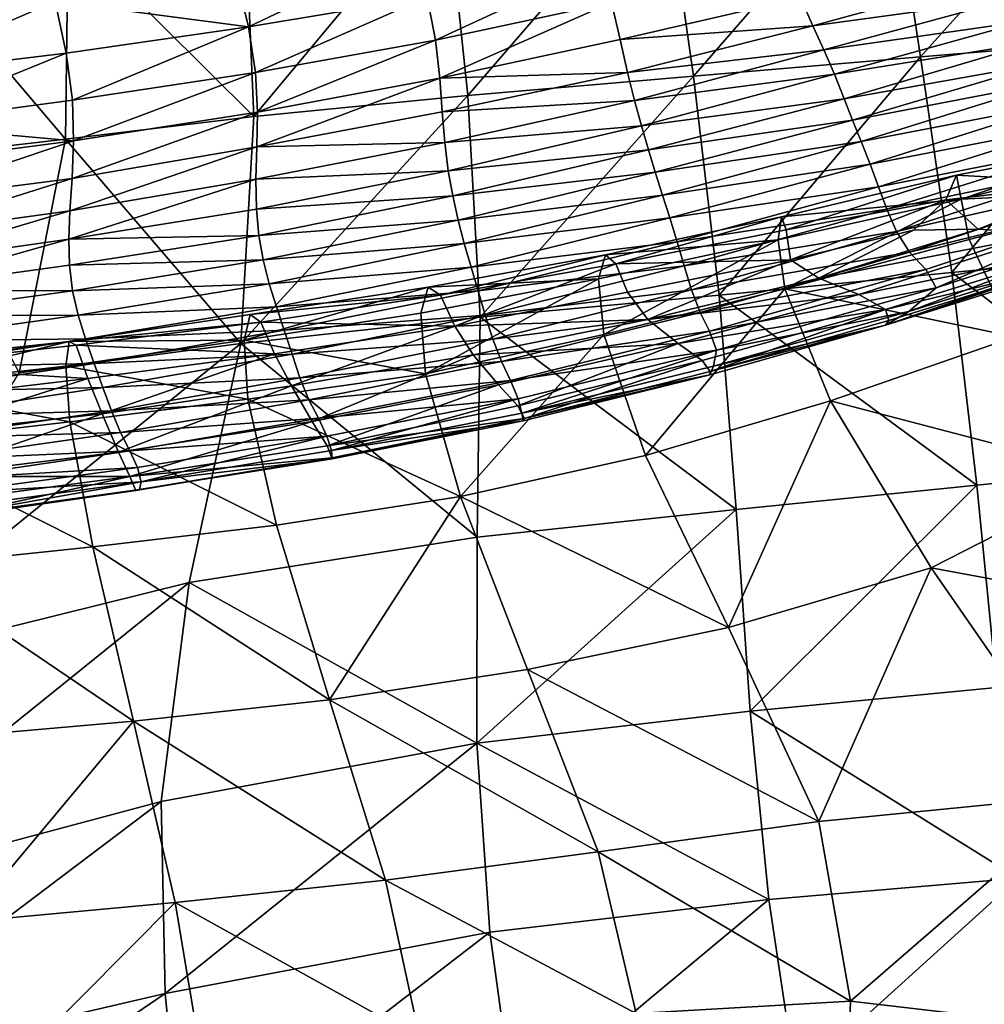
# Model space of a CAD drawing. Header units: inches. Extents: x -33 to 33, y -13 to 11.8.
# Tile 126 of 131: x 25.4 to 28.9, y 5.1 to 8.6. Entities that reach past the tile are written whole.
import ezdxf

# ---------------------------------------------------------------- set-up
doc = ezdxf.new("R2010")
doc.units = ezdxf.units.IN
doc.header["$MEASUREMENT"] = 0
doc.layers.add('AFUCH-3-STUP', color=5, linetype='Continuous')

msp = doc.modelspace()

# ---------------------------------------------------------------- meshes
at = {"layer": 'AFUCH-3-STUP'}
mesh = msp.add_polyface(dxfattribs=at)
corners = [(28.2165, 8.67, 26.1479), (28.8631, 8.8428, 26.2627), (28.1688, 8.7865, 26.7705), (28.7981, 8.9498, 26.8729), (28.1175, 8.9194, 27.4338), (28.7347, 9.0599, 27.5154), (28.0649, 9.0685, 28.1206), (28.401, 8.2338, 23.5256), (27.6989, 8.0487, 23.4595), (28.4315, 8.1583, 23.0273), (27.675, 8.1287, 23.9404), (28.3713, 8.3095, 24.022), (27.6504, 8.2137, 24.4282), (28.3368, 8.3979, 24.5225), (27.6254, 8.3032, 24.9338), (28.2992, 8.4846, 25.0354), (27.6, 8.4037, 25.467), (28.26, 8.5688, 25.5725), (27.5741, 8.5202, 26.0422), (27.5439, 8.6528, 26.671), (27.5065, 8.7911, 27.3491), (26.9627, 8.0535, 24.3494), (26.9501, 8.1538, 24.8504), (26.9411, 8.2636, 25.3828), (26.933, 8.3829, 25.9582), (27.835, 8.3901, 13.8218), (27.032, 8.3216, 13.709), (27.7296, 9.13, 14.0112), (26.9545, 9.0674, 13.9109), (27.6452, 9.778, 14.2297), (28.6432, 8.4591, 13.955), (27.9262, 7.6114, 13.6937), (28.5321, 9.1901, 14.1119), (28.4455, 9.8193, 14.326), (28.6246, 9.3299, 28.8292), (28.5994, 9.4721, 29.4655), (28.02, 9.2274, 28.8153), (27.9966, 9.3919, 29.4995), (27.4094, 9.1267, 28.7774), (27.376, 9.3085, 29.4982), (27.4578, 8.9554, 28.0551), (26.9178, 8.5179, 26.5866)]
mesh.append_faces([[corners[k] for k in face] for face in [(0, 1, 2), (2, 3, 4), (4, 5, 6), (7, 8, 9), (8, 7, 10), (11, 10, 7), (10, 11, 12), (13, 12, 11), (12, 13, 14), (15, 14, 13), (14, 15, 16), (17, 16, 15), (16, 17, 18), (0, 18, 17), (18, 0, 19), (2, 19, 0), (19, 2, 20), (4, 20, 2), (12, 21, 10), (14, 22, 12), (16, 23, 14), (18, 24, 16), (25, 26, 27), (27, 28, 29), (25, 30, 31), (30, 25, 32), (27, 32, 25), (32, 27, 33), (34, 35, 36), (37, 36, 35), (36, 37, 38), (39, 38, 37), (36, 6, 34), (6, 36, 40), (38, 40, 36), (4, 6, 20), (40, 20, 6), (19, 20, 41), (18, 19, 24)]], dxfattribs={"vtx0": -1, "vtx1": -1, "vtx2": -1})
mesh = msp.add_polyface(dxfattribs=at)
corners = [(29.0181, 8.5863, 24.6249), (29.0555, 8.5119, 24.1082), (29.6892, 8.7943, 24.7101), (28.9729, 8.668, 25.1479), (29.6416, 8.865, 25.244), (28.9216, 8.7506, 25.6891), (29.5844, 8.9407, 25.7919), (28.8631, 8.8428, 26.2627), (29.5164, 9.0258, 26.3645), (28.7981, 8.9498, 26.8729), (29.4418, 9.1148, 26.9643), (28.7347, 9.0599, 27.5154), (29.3649, 9.2114, 27.5834), (28.6741, 9.1875, 28.1727), (29.291, 9.3152, 28.2097), (28.6246, 9.3299, 28.8292), (29.2229, 9.4359, 28.8244), (28.5994, 9.4721, 29.4655), (29.2011, 8.2198, 21.9847), (28.4939, 7.9972, 21.9612), (29.247, 8.1451, 21.405), (29.1599, 8.2977, 22.5449), (28.4637, 8.0777, 22.5094), (28.4315, 8.1583, 23.0273), (29.122, 8.372, 23.0785), (28.401, 8.2338, 23.5256), (29.0896, 8.4381, 23.5951), (29.7631, 8.6578, 23.6503), (28.3713, 8.3095, 24.022), (29.7284, 8.7263, 24.1802), (28.3368, 8.3979, 24.5225), (28.2992, 8.4846, 25.0354), (28.26, 8.5688, 25.5725), (28.2165, 8.67, 26.1479), (28.1688, 8.7865, 26.7705), (28.1175, 8.9194, 27.4338), (28.0649, 9.0685, 28.1206), (28.6432, 8.4591, 13.955), (29.4454, 8.5245, 14.0865), (28.7546, 7.6916, 13.8311), (29.3403, 9.2368, 14.2342), (28.5321, 9.1901, 14.1119)]
mesh.append_faces([[corners[k] for k in face] for face in [(0, 1, 2), (0, 2, 3), (3, 4, 5), (5, 6, 7), (8, 7, 6), (7, 8, 9), (10, 9, 8), (9, 10, 11), (12, 11, 10), (11, 12, 13), (14, 13, 12), (13, 14, 15), (16, 15, 14), (15, 16, 17), (18, 19, 20), (21, 22, 18), (22, 21, 23), (24, 23, 21), (23, 24, 25), (26, 25, 24), (26, 24, 27), (25, 26, 28), (1, 28, 26), (1, 26, 29), (28, 1, 30), (0, 30, 1), (30, 0, 31), (3, 31, 0), (31, 3, 32), (5, 32, 3), (32, 5, 33), (7, 33, 5), (9, 34, 7), (11, 35, 9), (13, 36, 11), (37, 38, 39), (38, 37, 40), (41, 40, 37), (13, 15, 36)]], dxfattribs={"vtx0": -1, "vtx1": -1, "vtx2": -1})
mesh = msp.add_polyface(dxfattribs=at)
corners = [(27.0193, 7.7957, 22.9265), (27.7245, 7.9674, 22.9735), (26.9974, 7.8778, 23.4028), (27.6989, 8.0487, 23.4595), (26.9783, 7.9641, 23.8712), (27.675, 8.1287, 23.9404), (26.9627, 8.0535, 24.3494), (27.6504, 8.2137, 24.4282), (26.9501, 8.1538, 24.8504), (27.6254, 8.3032, 24.9338), (26.9411, 8.2636, 25.3828), (27.6, 8.4037, 25.467), (26.933, 8.3829, 25.9582), (26.289, 7.8235, 23.819), (26.2806, 7.917, 24.2885), (26.2782, 8.0237, 24.7841), (26.2811, 8.1387, 25.3147), (25.612, 7.8108, 24.2467), (26.2712, 8.2465, 13.626), (27.032, 8.3216, 13.709), (26.2246, 7.4397, 13.4526), (25.6008, 8.1664, 13.5497), (26.2388, 8.9929, 13.8316), (25.6096, 8.9034, 13.7647), (26.9545, 9.0674, 13.9109), (27.7296, 9.13, 14.0112), (27.5065, 8.7911, 27.3491), (27.4578, 8.9554, 28.0551), (26.8877, 8.6728, 27.2635), (26.8411, 8.847, 27.9763), (26.2514, 8.5653, 27.1795), (26.2082, 8.7464, 27.8912), (26.9178, 8.5179, 26.5866), (26.2766, 8.4035, 26.5089), (25.5636, 8.6563, 27.815), (25.625, 8.3047, 26.4401), (27.5439, 8.6528, 26.671), (26.2837, 8.2626, 25.8867), (25.6293, 8.1602, 25.8232), (25.6246, 8.0268, 25.2552), (25.6166, 7.9119, 24.73), (26.1565, 8.9356, 28.6416)]
mesh.append_faces([[corners[k] for k in face] for face in [(0, 1, 2), (2, 3, 4), (4, 5, 6), (6, 7, 8), (8, 9, 10), (10, 11, 12), (4, 13, 2), (13, 4, 14), (6, 14, 4), (14, 6, 15), (8, 15, 6), (15, 8, 16), (10, 16, 8), (14, 17, 13), (18, 19, 20), (18, 20, 21), (22, 18, 23), (19, 18, 24), (22, 24, 18), (24, 25, 19), (26, 27, 28), (29, 28, 27), (28, 29, 30), (31, 30, 29), (28, 32, 26), (32, 28, 33), (30, 33, 28), (31, 34, 30), (33, 30, 35), (32, 12, 36), (12, 32, 37), (33, 37, 32), (37, 33, 38), (10, 12, 16), (37, 16, 12), (16, 37, 39), (15, 16, 40), (14, 15, 17), (31, 41, 34)]], dxfattribs={"vtx0": -1, "vtx1": -1, "vtx2": -1})
mesh = msp.add_polyface(dxfattribs=at)
corners = [(25.6008, 8.1664, 13.5497), (25.6096, 8.9034, 13.7647), (26.2712, 8.2465, 13.626), (24.001, 8.0487, 13.3939), (23.9494, 8.7044, 13.6295), (24.5289, 8.0576, 13.4311), (24.5187, 8.7353, 13.6599), (25.6027, 8.4718, 27.1043), (26.2514, 8.5653, 27.1795), (25.5636, 8.6563, 27.815), (25.625, 8.3047, 26.4401), (25.6293, 8.1602, 25.8232), (26.2766, 8.4035, 26.5089), (25.6246, 8.0268, 25.2552), (26.2837, 8.2626, 25.8867), (24.9866, 8.0764, 25.7691), (24.9787, 8.219, 26.3823), (24.988, 7.9449, 25.206), (25.6166, 7.9119, 24.73), (26.2811, 8.1387, 25.3147), (24.9804, 7.8234, 24.6893), (25.612, 7.8108, 24.2467), (26.2782, 8.0237, 24.7841), (25.0532, 8.8099, 13.7068), (25.0369, 8.1014, 13.4817), (25.5151, 8.8581, 28.5741), (25.4667, 9.0902, 29.3677), (24.8695, 8.7915, 28.5252), (24.8211, 9.0323, 29.3394), (24.2226, 8.7341, 28.4949), (26.1565, 8.9356, 28.6416), (24.9171, 8.5809, 27.7541), (24.2741, 8.5092, 27.7101), (24.955, 8.3937, 27.041), (24.3161, 8.3161, 26.9913), (24.3463, 8.1416, 26.334), (24.3644, 8.0007, 25.7228), (24.3753, 7.8704, 25.1602), (23.7745, 7.8008, 25.1066)]
mesh.append_faces([[corners[k] for k in face] for face in [(0, 1, 2), (3, 4, 5), (6, 5, 4), (7, 8, 9), (7, 10, 8), (10, 11, 12), (11, 13, 14), (15, 11, 16), (10, 16, 11), (13, 11, 17), (15, 17, 11), (13, 18, 19), (18, 13, 20), (17, 20, 13), (18, 21, 22), (1, 0, 23), (24, 23, 0), (24, 5, 23), (6, 23, 5), (25, 26, 27), (27, 28, 29), (25, 9, 30), (9, 25, 31), (27, 31, 25), (31, 27, 32), (29, 32, 27), (7, 9, 33), (31, 33, 9), (33, 31, 34), (32, 34, 31), (10, 7, 16), (33, 16, 7), (16, 33, 35), (34, 35, 33), (15, 16, 36), (35, 36, 16), (17, 15, 37), (36, 37, 15), (37, 36, 38)]], dxfattribs={"vtx0": -1, "vtx1": -1, "vtx2": -1})
mesh = msp.add_polyface(dxfattribs=at)
corners = [(29.259, 7.7588, 18.3466), (29.6708, 7.9549, 18.8882), (28.6013, 7.5534, 18.5688), (29.1892, 7.7684, 17.2353), (29.8716, 8.0018, 17.3019), (29.1324, 7.7089, 17.6522), (29.6755, 7.8999, 17.858), (29.8681, 8.1052, 16.7752), (29.0982, 7.8291, 16.8828), (28.9933, 7.6523, 18.0132), (28.6619, 7.703, 19.6802), (29.505, 7.9852, 19.6299), (28.6037, 7.7642, 20.2511), (29.3901, 8.0246, 20.2393), (28.699, 7.6369, 19.1036), (28.5577, 7.8373, 20.8202), (29.3071, 8.08, 20.8214), (28.5229, 7.9167, 21.3929), (29.247, 8.1451, 21.405), (28.4939, 7.9972, 21.9612), (29.2011, 8.2198, 21.9847), (28.4637, 8.0777, 22.5094), (28.7546, 7.6916, 13.8311), (27.9262, 7.6114, 13.6937), (28.6432, 8.4591, 13.955), (29.5556, 7.7694, 13.9726), (29.4454, 8.5245, 14.0865), (28.7711, 8.0381, 16.2199), (28.7874, 7.953, 16.1454), (29.4114, 8.1636, 16.313), (29.4622, 8.1234, 16.2063), (28.1368, 7.8083, 16.1321), (28.1487, 7.8902, 16.1913), (28.8158, 7.8096, 16.2686), (28.1598, 7.6344, 16.255), (29.4991, 7.9871, 16.2928), (28.7337, 7.95, 16.3315), (29.265, 8.011, 16.4672), (28.1645, 7.8436, 16.2966), (28.6181, 7.8422, 16.4505), (28.8486, 7.8464, 16.619), (28.1809, 7.7375, 16.4519), (28.2817, 7.6717, 16.6849)]
mesh.append_faces([[corners[k] for k in face] for face in [(27, 28, 29), (30, 29, 28), (33, 28, 34), (31, 34, 28), (36, 27, 37), (29, 37, 27), (37, 40, 36)]], dxfattribs={"vtx0": -1, "vtx1": -1})
mesh.append_faces([[corners[k] for k in face] for face in [(0, 1, 2), (3, 4, 5), (6, 5, 4), (7, 4, 8), (3, 8, 4), (0, 9, 6), (0, 6, 1), (10, 11, 12), (13, 12, 11), (1, 11, 14), (10, 14, 11), (12, 13, 15), (16, 15, 13), (15, 16, 17), (18, 17, 16), (17, 18, 19), (19, 20, 21), (22, 23, 24), (25, 22, 26), (39, 36, 40), (39, 41, 36), (40, 42, 39), (40, 8, 42), (7, 8, 37), (40, 37, 8), (37, 29, 7)]], dxfattribs={"vtx0": -1, "vtx1": -1, "vtx2": -1})
mesh.append_faces([[corners[k] for k in face] for face in [(31, 28, 32), (27, 32, 28), (30, 28, 35), (33, 35, 28), (32, 27, 38), (36, 38, 27), (38, 36, 41)]], dxfattribs={"vtx1": -1, "vtx2": -1})
mesh = msp.add_polyface(dxfattribs=at)
corners = [(27.9167, 7.4157, 19.1846), (28.699, 7.6369, 19.1036), (27.8928, 7.4832, 19.7202), (28.6619, 7.703, 19.6802), (27.8594, 7.5501, 20.2652), (28.6037, 7.7642, 20.2511), (27.8283, 7.63, 20.8175), (28.5577, 7.8373, 20.8202), (27.8018, 7.7155, 21.3749), (28.5229, 7.9167, 21.3929), (27.777, 7.8013, 21.9287), (28.4939, 7.9972, 21.9612), (27.7511, 7.8859, 22.4653), (28.4637, 8.0777, 22.5094), (27.7245, 7.9674, 22.9735), (28.4315, 8.1583, 23.0273), (27.6989, 8.0487, 23.4595), (27.1214, 7.4543, 20.8145), (27.0945, 7.5406, 21.3587), (27.0695, 7.627, 21.9003), (27.0444, 7.7109, 22.4269), (27.0193, 7.7957, 22.9265), (26.9974, 7.8778, 23.4028), (27.675, 8.1287, 23.9404), (26.9783, 7.9641, 23.8712), (27.9262, 7.6114, 13.6937), (27.0757, 7.5336, 13.5666), (27.835, 8.3901, 13.8218), (27.032, 8.3216, 13.709), (27.4975, 7.6689, 16.1287), (28.1368, 7.8083, 16.1321), (27.522, 7.7553, 16.175), (28.1487, 7.8902, 16.1913), (28.1598, 7.6344, 16.255), (27.5166, 7.4718, 16.25), (27.5587, 7.7232, 16.2814), (28.1645, 7.8436, 16.2966), (26.8916, 7.6396, 16.1658), (27.5999, 7.6222, 16.4472), (26.9856, 7.5014, 16.4359), (27.6731, 7.5253, 16.7044), (27.7805, 7.4391, 16.9989), (28.4239, 7.6143, 16.9546), (28.2817, 7.6717, 16.6849), (28.1809, 7.7375, 16.4519), (28.5188, 7.56, 17.2656), (26.9349, 7.6117, 16.2676)]
mesh.append_faces([[corners[k] for k in face] for face in [(33, 30, 34), (29, 34, 30), (38, 40, 39), (36, 44, 35), (38, 35, 44)]], dxfattribs={"vtx0": -1, "vtx1": -1})
mesh.append_faces([[corners[k] for k in face] for face in [(0, 1, 2), (2, 3, 4), (4, 5, 6), (6, 7, 8), (9, 8, 7), (8, 9, 10), (11, 10, 9), (10, 11, 12), (13, 12, 11), (12, 13, 14), (15, 14, 13), (14, 15, 16), (6, 17, 4), (17, 6, 18), (8, 18, 6), (18, 8, 19), (10, 19, 8), (12, 20, 10), (14, 21, 12), (16, 22, 14), (23, 24, 16), (25, 26, 27), (28, 27, 26), (41, 40, 42), (43, 42, 40), (43, 40, 44), (42, 45, 41)]], dxfattribs={"vtx0": -1, "vtx1": -1, "vtx2": -1})
mesh.append_faces([[corners[k] for k in face] for face in [(29, 30, 31), (32, 31, 30), (31, 32, 35), (36, 35, 32), (31, 37, 29), (38, 39, 35), (38, 44, 40), (35, 46, 31)]], dxfattribs={"vtx1": -1, "vtx2": -1})
mesh = msp.add_polyface(dxfattribs=at)
corners = [(26.8821, 7.3319, 16.2512), (26.2499, 7.2415, 16.2406), (27.0063, 6.8957, 16.4143), (27.5166, 7.4718, 16.25), (27.2104, 7.2175, 17.3799), (27.2334, 7.1728, 17.7762), (26.532, 7.0757, 17.4358), (26.5486, 7.0327, 17.8412), (26.5494, 7.0296, 18.2877), (27.2297, 7.1645, 18.2307), (26.5467, 7.0583, 18.762), (27.2245, 7.1912, 18.7192), (27.0695, 7.627, 21.9003), (27.777, 7.8013, 21.9287), (27.0444, 7.7109, 22.4269), (27.7511, 7.8859, 22.4653), (27.0193, 7.7957, 22.9265), (26.5308, 7.1094, 19.2565), (27.2118, 7.2425, 19.2253), (26.5003, 7.1734, 19.7662), (27.1839, 7.3079, 19.7445), (26.4666, 7.2385, 20.2867), (27.152, 7.3748, 20.2754), (26.4348, 7.3169, 20.8142), (27.1214, 7.4543, 20.8145), (26.4066, 7.4016, 21.3469), (27.0945, 7.5406, 21.3587), (26.3792, 7.4866, 21.8787), (26.3515, 7.5695, 22.3979), (26.3251, 7.6516, 22.8918), (26.9974, 7.8778, 23.4028), (26.3036, 7.7376, 23.36), (27.0757, 7.5336, 13.5666), (26.2246, 7.4397, 13.4526), (27.032, 8.3216, 13.709), (27.0658, 6.7511, 13.4741), (26.8646, 7.5475, 16.1236), (27.4975, 7.6689, 16.1287), (26.8916, 7.6396, 16.1658), (26.9349, 7.6117, 16.2676), (27.5587, 7.7232, 16.2814), (26.9856, 7.5014, 16.4359), (27.0513, 7.3995, 16.7139), (27.6731, 7.5253, 16.7044), (26.4045, 7.2888, 16.7249), (26.2961, 7.5148, 16.2596), (27.1408, 7.2928, 17.0334), (26.4789, 7.1625, 17.066), (26.2358, 7.4512, 16.1179), (26.2572, 7.542, 16.1561), (27.522, 7.7553, 16.175)]
mesh.append_faces([[corners[k] for k in face] for face in [(0, 2, 3), (3, 37, 0), (36, 0, 37), (39, 41, 45), (36, 38, 48), (38, 39, 49)]], dxfattribs={"vtx0": -1, "vtx1": -1})
mesh.append_faces([[corners[k] for k in face] for face in [(4, 5, 6), (7, 6, 5), (7, 5, 8), (9, 8, 5), (8, 9, 10), (11, 10, 9), (12, 13, 14), (14, 15, 16), (17, 18, 19), (20, 19, 18), (11, 18, 10), (17, 10, 18), (19, 20, 21), (22, 21, 20), (21, 22, 23), (24, 23, 22), (23, 24, 25), (26, 25, 24), (12, 27, 26), (14, 28, 12), (16, 29, 14), (30, 31, 16), (32, 33, 34), (32, 35, 33), (42, 41, 43), (42, 44, 41), (46, 47, 42), (47, 46, 6), (4, 6, 46)]], dxfattribs={"vtx0": -1, "vtx1": -1, "vtx2": -1})
mesh.append_faces([[corners[k] for k in face] for face in [(0, 1, 2), (36, 37, 38), (39, 40, 41), (36, 48, 0), (38, 50, 39)]], dxfattribs={"vtx1": -1, "vtx2": -1})
mesh = msp.add_polyface(dxfattribs=at)
corners = [(25.6455, 7.5407, 22.8723), (26.3251, 7.6516, 22.8918), (25.6258, 7.6271, 23.3393), (26.3036, 7.7376, 23.36), (25.6146, 7.7178, 23.7906), (26.289, 7.8235, 23.819), (25.612, 7.8108, 24.2467), (25.7963, 7.1231, 20.3029), (25.1261, 7.0272, 20.3223), (25.8291, 7.0573, 19.7909), (25.0942, 7.1024, 20.8294), (25.764, 7.1994, 20.8198), (25.064, 7.1802, 21.3412), (25.7331, 7.2833, 21.3412), (25.035, 7.2675, 21.8567), (25.7025, 7.3685, 21.8642), (25.0101, 7.3556, 22.3704), (25.6722, 7.4555, 22.3788), (24.9895, 7.4479, 22.8672), (24.9749, 7.5379, 23.3379), (24.9689, 7.6286, 23.7848), (25.4361, 7.3352, 13.3483), (25.6008, 8.1664, 13.5497), (26.2246, 7.4397, 13.4526), (25.6166, 7.9119, 24.73), (24.9723, 7.7192, 24.2254), (24.9804, 7.8234, 24.6893), (25.0369, 8.1014, 13.4817), (25.6391, 7.4334, 16.2552), (25.6798, 7.3145, 16.4274), (24.9647, 7.3578, 16.2524), (24.9981, 7.2345, 16.4291), (25.0397, 7.1123, 16.7422), (25.7308, 7.1895, 16.7314), (25.088, 6.966, 17.1166), (25.7897, 7.0534, 17.0938), (25.6017, 7.3585, 16.1175), (25.6132, 7.4468, 16.1525), (24.945, 7.2849, 16.1121), (24.9479, 7.374, 16.147), (26.2358, 7.4512, 16.1179), (26.2961, 7.5148, 16.2596), (25.6159, 7.1607, 16.2404), (24.9627, 7.0848, 16.2416), (26.2499, 7.2415, 16.2406)]
mesh.append_faces([[corners[k] for k in face] for face in [(28, 29, 30), (31, 30, 29), (36, 37, 38), (39, 38, 37), (28, 37, 41)]], dxfattribs={"vtx0": -1, "vtx1": -1})
mesh.append_faces([[corners[k] for k in face] for face in [(0, 1, 2), (2, 3, 4), (4, 5, 6), (7, 8, 9), (8, 7, 10), (11, 10, 7), (10, 11, 12), (13, 12, 11), (12, 13, 14), (15, 14, 13), (14, 15, 16), (17, 16, 15), (16, 17, 18), (0, 18, 17), (18, 0, 19), (2, 19, 0), (19, 2, 20), (4, 20, 2), (21, 22, 23), (6, 24, 25), (26, 25, 24), (4, 6, 20), (25, 20, 6), (22, 21, 27), (33, 32, 29), (32, 33, 34), (35, 34, 33)]], dxfattribs={"vtx0": -1, "vtx1": -1, "vtx2": -1})
mesh.append_faces([[corners[k] for k in face] for face in [(31, 29, 32), (36, 40, 37), (39, 37, 30), (28, 30, 37), (36, 38, 42), (43, 42, 38), (42, 44, 36)]], dxfattribs={"vtx1": -1, "vtx2": -1})
mesh = msp.add_polyface(dxfattribs=at)
corners = [(29.2413, 5.8337, 16.742), (28.6813, 6.6412, 16.5733), (28.2817, 5.7388, 16.7518), (28.3227, 7.2354, 16.3866), (27.9595, 6.4295, 16.5971), (28.9933, 7.6523, 18.0132), (28.518, 7.5045, 18.0868), (29.1324, 7.7089, 17.6522), (28.5309, 7.5209, 17.6467), (28.6013, 7.5534, 18.5688), (29.259, 7.7588, 18.3466), (27.907, 7.3584, 18.6627), (28.699, 7.6369, 19.1036), (27.9167, 7.4157, 19.1846), (29.6708, 7.9549, 18.8882), (29.6755, 7.8999, 17.858), (28.6619, 7.703, 19.6802), (27.8928, 7.4832, 19.7202), (28.6037, 7.7642, 20.2511), (27.8594, 7.5501, 20.2652), (28.5577, 7.8373, 20.8202), (27.8283, 7.63, 20.8175), (28.7546, 7.6916, 13.8311), (28.8435, 6.935, 13.7449), (27.9262, 7.6114, 13.6937), (29.6466, 7.0165, 13.8952), (29.5556, 7.7694, 13.9726), (28.1809, 7.7375, 16.4519), (28.6181, 7.8422, 16.4505), (28.2817, 7.6717, 16.6849), (28.4239, 7.6143, 16.9546), (29.0982, 7.8291, 16.8828), (28.5188, 7.56, 17.2656), (29.1892, 7.7684, 17.2353), (27.8949, 7.3396, 17.7065), (29.8609, 6.4236, 16.6562), (29.3304, 6.9726, 16.5357), (28.9791, 7.4626, 16.3745), (29.6357, 7.7176, 16.3714), (29.9189, 7.3492, 16.4947), (28.1598, 7.6344, 16.255), (28.8158, 7.8096, 16.2686), (29.4991, 7.9871, 16.2928), (28.9149, 6.2157, 13.6839), (28.0372, 6.131, 13.5437), (28.9906, 5.537, 13.6469), (29.8008, 5.6009, 13.7885), (29.7215, 6.2914, 13.8367)]
mesh.append_faces([[corners[k] for k in face] for face in [(41, 37, 42)]], dxfattribs={"vtx0": -1, "vtx1": -1})
mesh.append_faces([[corners[k] for k in face] for face in [(0, 1, 2), (1, 3, 4), (5, 6, 7), (8, 7, 6), (9, 6, 10), (5, 10, 6), (9, 11, 6), (12, 13, 9), (12, 9, 14), (7, 15, 5), (16, 17, 12), (18, 19, 16), (20, 21, 18), (22, 23, 24), (23, 22, 25), (26, 25, 22), (27, 28, 29), (30, 29, 31), (32, 30, 33), (31, 33, 30), (8, 32, 7), (33, 7, 32), (8, 34, 32), (0, 35, 1), (36, 1, 35), (37, 36, 38), (39, 38, 36), (1, 36, 3), (37, 3, 36), (3, 37, 40), (38, 42, 37), (43, 44, 23), (43, 45, 44), (46, 45, 47), (43, 47, 45), (47, 43, 25), (23, 25, 43)]], dxfattribs={"vtx0": -1, "vtx1": -1, "vtx2": -1})
mesh.append_faces([[corners[k] for k in face] for face in [(41, 40, 37)]], dxfattribs={"vtx1": -1, "vtx2": -1})
mesh = msp.add_polyface(dxfattribs=at)
corners = [(26.2499, 7.2415, 16.2406), (25.6159, 7.1607, 16.2404), (26.3516, 6.7932, 16.4099), (26.532, 7.0757, 17.4358), (25.83, 6.9662, 17.4845), (26.4789, 7.1625, 17.066), (25.7897, 7.0534, 17.0938), (26.4066, 7.4016, 21.3469), (27.0945, 7.5406, 21.3587), (26.3792, 7.4866, 21.8787), (27.0695, 7.627, 21.9003), (26.3515, 7.5695, 22.3979), (27.0444, 7.7109, 22.4269), (26.3251, 7.6516, 22.8918), (27.0193, 7.7957, 22.9265), (26.3036, 7.7376, 23.36), (26.9974, 7.8778, 23.4028), (26.289, 7.8235, 23.819), (25.8569, 6.9984, 19.2864), (26.5308, 7.1094, 19.2565), (25.8291, 7.0573, 19.7909), (26.5003, 7.1734, 19.7662), (25.7963, 7.1231, 20.3029), (26.4666, 7.2385, 20.2867), (25.764, 7.1994, 20.8198), (26.4348, 7.3169, 20.8142), (25.7331, 7.2833, 21.3412), (25.7025, 7.3685, 21.8642), (25.6722, 7.4555, 22.3788), (25.6455, 7.5407, 22.8723), (25.6258, 7.6271, 23.3393), (25.6146, 7.7178, 23.7906), (26.3446, 7.403, 16.4327), (26.9856, 7.5014, 16.4359), (26.4045, 7.2888, 16.7249), (26.2961, 7.5148, 16.2596), (27.0513, 7.3995, 16.7139), (25.6798, 7.3145, 16.4274), (25.7308, 7.1895, 16.7314), (25.6391, 7.4334, 16.2552), (26.2572, 7.542, 16.1561), (25.6132, 7.4468, 16.1525), (26.2358, 7.4512, 16.1179), (26.8821, 7.3319, 16.2512), (25.6017, 7.3585, 16.1175), (26.8916, 7.6396, 16.1658), (26.9349, 7.6117, 16.2676)]
mesh.append_faces([[corners[k] for k in face] for face in [(32, 35, 33), (35, 32, 39), (37, 39, 32), (40, 35, 41), (40, 42, 45), (35, 40, 46)]], dxfattribs={"vtx0": -1, "vtx1": -1})
mesh.append_faces([[corners[k] for k in face] for face in [(3, 4, 5), (6, 5, 4), (7, 8, 9), (9, 10, 11), (11, 12, 13), (13, 14, 15), (15, 16, 17), (18, 19, 20), (21, 20, 19), (20, 21, 22), (23, 22, 21), (22, 23, 24), (25, 24, 23), (24, 25, 26), (7, 26, 25), (26, 7, 27), (9, 27, 7), (27, 9, 28), (11, 28, 9), (28, 11, 29), (13, 29, 11), (15, 30, 13), (17, 31, 15), (34, 36, 5), (34, 38, 32), (38, 34, 6), (5, 6, 34)]], dxfattribs={"vtx0": -1, "vtx1": -1, "vtx2": -1})
mesh.append_faces([[corners[k] for k in face] for face in [(0, 1, 2), (32, 33, 34), (37, 32, 38), (40, 41, 42), (0, 43, 42), (42, 44, 0)]], dxfattribs={"vtx1": -1, "vtx2": -1})
mesh = msp.add_polyface(dxfattribs=at)
corners = [(27.4962, 5.6316, 16.7694), (28.2817, 5.7388, 16.7518), (27.2449, 6.2794, 16.6128), (27.9595, 6.4295, 16.5971), (28.6813, 6.6412, 16.5733), (27.6643, 7.0415, 16.401), (28.3227, 7.2354, 16.3866), (27.0063, 6.8957, 16.4143), (27.5166, 7.4718, 16.25), (28.5309, 7.5209, 17.6467), (28.518, 7.5045, 18.0868), (27.8949, 7.3396, 17.7065), (27.8938, 7.3284, 18.1629), (27.907, 7.3584, 18.6627), (28.6013, 7.5534, 18.5688), (27.9167, 7.4157, 19.1846), (27.2297, 7.1645, 18.2307), (27.2245, 7.1912, 18.7192), (27.2334, 7.1728, 17.7762), (27.8664, 7.3793, 17.3234), (27.2104, 7.2175, 17.3799), (27.2118, 7.2425, 19.2253), (27.1839, 7.3079, 19.7445), (27.8928, 7.4832, 19.7202), (27.152, 7.3748, 20.2754), (27.8594, 7.5501, 20.2652), (27.1214, 7.4543, 20.8145), (27.0658, 6.7511, 13.4741), (27.0757, 7.5336, 13.5666), (27.9872, 6.8485, 13.6048), (27.9262, 7.6114, 13.6937), (28.8435, 6.935, 13.7449), (27.1408, 7.2928, 17.0334), (27.0513, 7.3995, 16.7139), (27.7805, 7.4391, 16.9989), (27.6731, 7.5253, 16.7044), (28.5188, 7.56, 17.2656), (28.1598, 7.6344, 16.255), (28.0372, 6.131, 13.5437), (28.1031, 5.4618, 13.5095), (27.0639, 6.0183, 13.4126)]
mesh.append_faces([[corners[k] for k in face] for face in [(8, 5, 37)]], dxfattribs={"vtx0": -1, "vtx1": -1})
mesh.append_faces([[corners[k] for k in face] for face in [(0, 1, 2), (3, 2, 1), (3, 1, 4), (5, 3, 6), (2, 3, 7), (5, 7, 3), (5, 8, 7), (9, 10, 11), (12, 11, 10), (12, 10, 13), (13, 14, 15), (16, 12, 17), (13, 17, 12), (11, 12, 18), (16, 18, 12), (11, 18, 19), (20, 19, 18), (13, 15, 17), (21, 17, 15), (21, 15, 22), (23, 22, 15), (22, 23, 24), (25, 24, 23), (24, 25, 26), (27, 28, 29), (30, 29, 28), (29, 30, 31), (32, 33, 34), (35, 34, 33), (32, 34, 20), (19, 20, 34), (19, 34, 36), (19, 36, 11), (6, 37, 5), (38, 39, 40), (38, 40, 29), (27, 29, 40), (29, 31, 38)]], dxfattribs={"vtx0": -1, "vtx1": -1, "vtx2": -1})
mesh = msp.add_polyface(dxfattribs=at)
corners = [(26.3516, 6.7932, 16.4099), (26.5406, 6.1724, 16.6233), (27.0063, 6.8957, 16.4143), (25.698, 6.7158, 16.4114), (25.0296, 6.6461, 16.4135), (25.8427, 6.0962, 16.6292), (26.2499, 7.2415, 16.2406), (25.6159, 7.1607, 16.2404), (24.9627, 7.0848, 16.2416), (25.8505, 6.9162, 17.8924), (26.5486, 7.0327, 17.8412), (25.8635, 6.9205, 18.3307), (26.5494, 7.0296, 18.2877), (26.532, 7.0757, 17.4358), (25.83, 6.9662, 17.4845), (25.7897, 7.0534, 17.0938), (25.088, 6.966, 17.1166), (25.1242, 6.8724, 17.5194), (25.1542, 6.8164, 17.9291), (24.3915, 6.8847, 17.1314), (24.4681, 6.7323, 17.9515), (26.5467, 7.0583, 18.762), (26.5308, 7.1094, 19.2565), (25.87, 6.9473, 18.7969), (25.8569, 6.9984, 19.2864), (25.1791, 6.8249, 18.3613), (25.1913, 6.8547, 18.8262), (25.1809, 6.9066, 19.3157), (25.1572, 6.9581, 19.8179), (25.8291, 7.0573, 19.7909), (25.1261, 7.0272, 20.3223), (24.4987, 6.7363, 18.3838), (24.5023, 6.8129, 19.3439), (24.4801, 6.8702, 19.8437), (24.4526, 6.9355, 20.3428), (25.0942, 7.1024, 20.8294), (24.4245, 7.0116, 20.8421), (26.0402, 6.5887, 13.3278), (26.2246, 7.4397, 13.4526), (27.0658, 6.7511, 13.4741), (25.4361, 7.3352, 13.3483), (24.7874, 6.2791, 13.1729), (27.0639, 6.0183, 13.4126)]
mesh.append_faces([[corners[k] for k in face] for face in [(0, 1, 2), (0, 3, 1), (3, 4, 5), (0, 2, 6), (3, 0, 7), (4, 3, 8), (9, 10, 11), (12, 11, 10), (13, 10, 14), (9, 14, 10), (15, 14, 16), (17, 16, 14), (17, 14, 18), (9, 18, 14), (16, 17, 19), (18, 20, 17), (21, 22, 23), (24, 23, 22), (11, 23, 25), (26, 25, 23), (21, 23, 12), (11, 12, 23), (26, 23, 27), (24, 27, 23), (27, 24, 28), (29, 28, 24), (28, 29, 30), (25, 26, 31), (27, 32, 26), (28, 33, 27), (30, 34, 28), (35, 36, 30), (37, 38, 39), (40, 38, 41), (37, 41, 38), (18, 9, 25), (11, 25, 9), (25, 31, 18), (39, 42, 37)]], dxfattribs={"vtx0": -1, "vtx1": -1, "vtx2": -1})
mesh.append_faces([[corners[k] for k in face] for face in [(7, 8, 3)]], dxfattribs={"vtx1": -1, "vtx2": -1})
mesh = msp.add_polyface(dxfattribs=at)
corners = [(26.9054, 4.4357, 16.9589), (27.6575, 4.528, 16.9342), (26.8613, 4.9667, 16.8919), (26.9561, 3.8305, 17.0327), (27.6317, 5.0566, 16.875), (26.7392, 5.5307, 16.7859), (27.4962, 5.6316, 16.7694), (26.5406, 6.1724, 16.6233), (27.2449, 6.2794, 16.6128), (26.1409, 4.315, 16.9883), (26.0877, 4.8705, 16.9091), (25.9909, 5.451, 16.8005), (25.8427, 6.0962, 16.6292), (27.0063, 6.8957, 16.4143), (25.698, 6.7158, 16.4114), (25.1381, 6.0342, 16.6345), (25.0296, 6.6461, 16.4135), (25.2445, 5.3826, 16.8134), (26.2137, 3.6908, 17.0679), (25.3182, 4.7749, 16.9263), (25.375, 4.1877, 17.0163), (24.5393, 4.6887, 16.9422), (24.4839, 5.3213, 16.8247), (24.4093, 5.9775, 16.6388), (25.9411, 5.81, 13.2583), (26.0402, 6.5887, 13.3278), (27.0639, 6.0183, 13.4126), (24.7874, 6.2791, 13.1729), (24.6436, 5.4638, 13.1532), (25.9557, 5.1277, 13.2231), (27.1104, 5.3451, 13.3696), (24.6479, 4.237, 13.1543), (26.0172, 4.502, 13.2094), (24.6706, 3.6815, 13.1544), (24.6274, 4.8191, 13.1541), (27.3025, 4.0817, 13.3434), (26.0868, 3.8999, 13.2012), (27.198, 4.7077, 13.3527)]
mesh.append_faces([[corners[k] for k in face] for face in [(0, 1, 2), (0, 3, 1), (2, 4, 5), (6, 5, 4), (5, 6, 7), (8, 7, 6), (0, 2, 9), (10, 9, 2), (10, 2, 11), (5, 11, 2), (11, 5, 12), (7, 12, 5), (8, 13, 7), (12, 7, 14), (15, 12, 16), (11, 12, 17), (15, 17, 12), (9, 18, 0), (10, 11, 19), (17, 19, 11), (20, 9, 19), (10, 19, 9), (19, 21, 20), (17, 22, 19), (15, 23, 17), (24, 25, 26), (27, 25, 28), (24, 28, 25), (24, 26, 29), (30, 29, 26), (31, 32, 33), (32, 31, 29), (34, 29, 31), (29, 34, 24), (28, 24, 34), (35, 36, 37), (32, 37, 36), (37, 32, 30), (29, 30, 32)]], dxfattribs={"vtx0": -1, "vtx1": -1, "vtx2": -1})
mesh = msp.add_polyface(dxfattribs=at)
corners = [(28.3732, 4.5356, 16.9182), (28.313, 3.9876, 16.98), (29.0704, 4.3834, 16.9126), (28.9348, 3.7941, 16.9673), (27.669, 3.9557, 17.0001), (27.6575, 4.528, 16.9342), (27.8089, 3.2891, 17.0609), (28.7381, 3.1851, 17.0196), (27.6317, 5.0566, 16.875), (28.3938, 5.0998, 16.8616), (29.1746, 5.0093, 16.8631), (27.4962, 5.6316, 16.7694), (28.2817, 5.7388, 16.7518), (29.2413, 5.8337, 16.742), (26.8613, 4.9667, 16.8919), (26.9561, 3.8305, 17.0327), (29.6413, 3.5014, 16.9381), (29.7962, 4.1139, 16.9073), (29.9561, 4.7371, 16.851), (27.1104, 5.3451, 13.3696), (27.0639, 6.0183, 13.4126), (28.1031, 5.4618, 13.5095), (28.0372, 6.131, 13.5437), (28.9906, 5.537, 13.6469), (29.0862, 4.8868, 13.6244), (29.8947, 4.9389, 13.764), (29.8008, 5.6009, 13.7885), (28.1994, 4.8217, 13.4872), (29.1981, 4.246, 13.6167), (28.4281, 3.5455, 13.4762), (27.4024, 3.4535, 13.3414), (28.3143, 4.1873, 13.4801), (27.3025, 4.0817, 13.3434), (27.198, 4.7077, 13.3527), (29.3101, 3.6011, 13.6103), (30.0026, 4.2937, 13.7542)]
mesh.append_faces([[corners[k] for k in face] for face in [(0, 1, 2), (3, 2, 1), (4, 1, 5), (0, 5, 1), (4, 6, 1), (3, 1, 7), (5, 0, 8), (9, 8, 0), (9, 0, 10), (2, 10, 0), (8, 9, 11), (12, 11, 9), (12, 9, 13), (10, 13, 9), (8, 14, 5), (4, 5, 15), (3, 16, 2), (17, 2, 16), (4, 15, 6), (10, 2, 18), (10, 18, 13), (19, 20, 21), (21, 22, 23), (24, 23, 25), (26, 25, 23), (21, 23, 27), (24, 27, 23), (24, 25, 28), (29, 30, 31), (32, 31, 30), (31, 32, 27), (33, 27, 32), (27, 33, 21), (19, 21, 33), (34, 29, 28), (31, 28, 29), (28, 31, 24), (27, 24, 31), (28, 35, 34)]], dxfattribs={"vtx0": -1, "vtx1": -1, "vtx2": -1})

doc.saveas('drawing.dxf')
